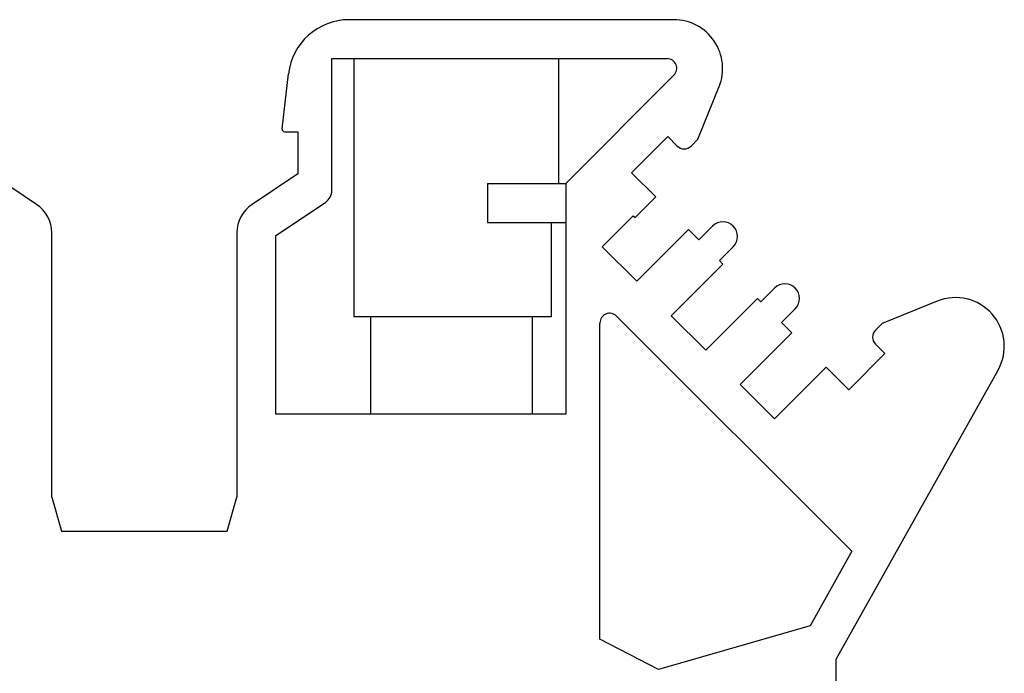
# Model space of a CAD drawing. Header units: inches. Extents: x 3728 to 5427, y -2494 to -825.
# Tile 14 of 16: x 5293 to 5334, y -2373 to -2346. Entities that reach past the tile are written whole.
import ezdxf

# ---------------------------------------------------------------- set-up
doc = ezdxf.new("R2010")
doc.units = ezdxf.units.IN
doc.header["$MEASUREMENT"] = 0
doc.layers.get('0').update_dxf_attribs({"lineweight": 30})

msp = doc.modelspace()

# ---------------------------------------------------------------- linework, layer by layer
at = {"color": 7, "linetype": 'Continuous'}
for p, q in [((5320.017, -2346.048), (5306.682, -2346.048)), ((5305.979, -2347.648), (5319.735, -2347.648)), ((5305.979, -2353.049), (5305.979, -2347.648)), ((5306.879, -2347.648), (5306.879, -2358.248)), ((5315.279, -2347.648), (5315.279, -2352.772)), ((5303.939, -2350.536), (5304.198, -2348.265)), ((5320.017, -2348.33), (5315.578, -2352.772)), ((5321.001, -2350.953), (5321.872, -2348.796)), ((5304.038, -2350.648), (5304.579, -2350.648)), ((5304.579, -2350.648), (5304.579, -2352.381)), ((5318.279, -2352.333), (5319.764, -2350.848)), ((5319.764, -2350.848), (5320.153, -2351.236)), ((5320.718, -2351.236), (5321.001, -2350.953)), ((5293.856, -2353.632), (5291.979, -2352.381)), ((5304.579, -2352.381), (5302.702, -2353.632)), ((5318.279, -2352.333), (5319.269, -2353.323)), ((5312.36, -2352.772), (5315.578, -2352.772)), ((5312.36, -2352.772), (5312.36, -2354.372)), ((5315.578, -2352.772), (5315.578, -2362.248)), ((5318.421, -2354.171), (5319.269, -2353.323)), ((5303.679, -2354.904), (5305.712, -2353.549)), ((5318.35, -2354.101), (5317.078, -2355.374)), ((5318.35, -2354.101), (5318.421, -2354.171)), ((5312.36, -2354.372), (5315.578, -2354.372)), ((5314.978, -2354.372), (5314.978, -2358.248)), ((5320.613, -2354.666), (5318.492, -2356.788)), ((5320.613, -2354.666), (5321.037, -2355.09)), ((5321.603, -2354.524), (5321.037, -2355.09)), ((5294.479, -2365.648), (5294.479, -2354.797)), ((5302.079, -2354.797), (5302.079, -2365.648)), ((5303.679, -2362.248), (5303.679, -2354.904)), ((5317.078, -2355.374), (5318.492, -2356.788)), ((5321.886, -2355.938), (5322.452, -2355.372)), ((5319.907, -2358.202), (5322.028, -2356.08)), ((5321.886, -2355.938), (5322.028, -2356.08)), ((5324.149, -2357.069), (5323.584, -2357.635)), ((5323.442, -2357.494), (5321.321, -2359.615)), ((5323.442, -2357.494), (5323.584, -2357.635)), ((5330.829, -2357.604), (5328.569, -2358.518)), ((5314.978, -2358.248), (5306.879, -2358.248)), ((5307.579, -2362.248), (5307.579, -2358.248)), ((5314.211, -2362.248), (5314.211, -2358.248)), ((5317.662, -2358.22), (5327.323, -2367.876)), ((5319.907, -2358.202), (5321.321, -2359.615)), ((5324.432, -2358.483), (5324.998, -2357.917)), ((5316.979, -2371.481), (5316.979, -2358.503)), ((5324.432, -2358.483), (5324.857, -2358.907)), ((5328.569, -2358.518), (5328.286, -2358.801)), ((5322.736, -2361.029), (5324.857, -2358.907)), ((5328.286, -2359.366), (5328.675, -2359.755)), ((5328.675, -2359.755), (5327.191, -2361.24)), ((5326.271, -2360.321), (5324.15, -2362.443)), ((5326.271, -2360.321), (5327.191, -2361.24)), ((5326.679, -2372.3), (5333.323, -2360.435)), ((5322.736, -2361.029), (5324.15, -2362.443)), ((5315.578, -2362.248), (5303.679, -2362.248)), ((5294.479, -2365.648), (5294.879, -2367.048)), ((5301.679, -2367.048), (5302.079, -2365.648)), ((5294.879, -2367.048), (5301.679, -2367.048)), ((5327.323, -2367.876), (5325.605, -2370.943)), ((5325.605, -2370.943), (5319.379, -2372.725)), ((5319.379, -2372.725), (5316.979, -2371.481)), ((5326.679, -2392.013), (5326.679, -2372.3))]:
    msp.add_line(p, q, dxfattribs=at)
for centre, radius, start, end in [((5306.682, -2348.548), 2.5, 90, 173.5), ((5320.017, -2348.048), 2, 338.0134, 90), ((5319.735, -2348.048), 0.4, 315.0134, 90), ((5304.038, -2350.548), 0.1, 173.5, 270), ((5320.435, -2350.954), 0.4, 225.0134, 315.0134), ((5305.379, -2353.049), 0.6, 303.6901, 0), ((5293.079, -2354.797), 1.4, 0, 56.3099), ((5303.479, -2354.797), 1.4, 123.6901, 180), ((5322.027, -2354.948), 0.6, 315.0134, 135.0134), ((5324.574, -2357.493), 0.6, 315.0134, 135.0134), ((5331.579, -2359.458), 2, 330.7494, 112.0134), ((5317.379, -2358.503), 0.4, 45.0134, 180), ((5328.569, -2359.083), 0.4, 135.0134, 225.0134)]:
    msp.add_arc(centre, radius, start, end, dxfattribs=at)

doc.saveas('drawing.dxf')
